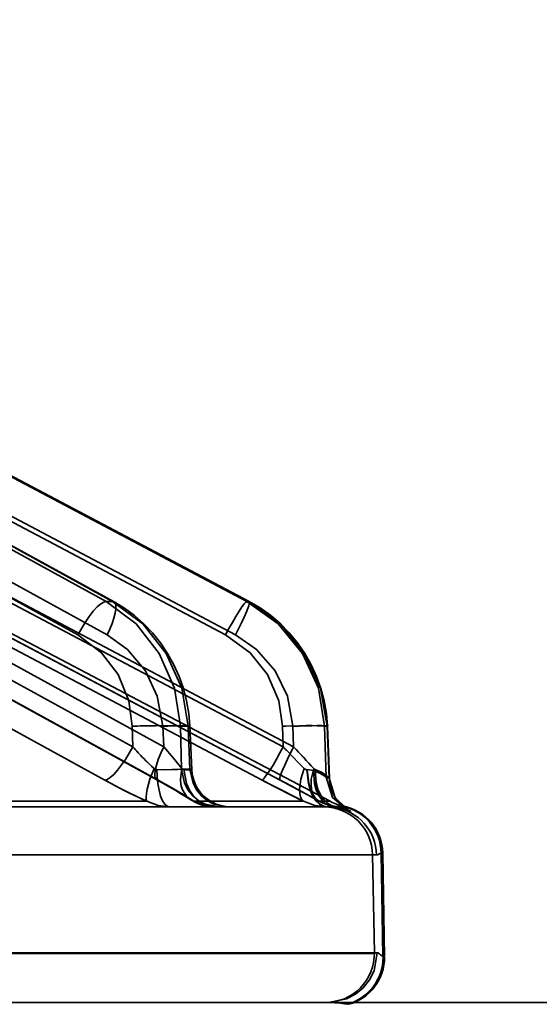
# Model space of a CAD drawing. Header units: millimetres. Extents: x 42175 to 97175, y 10092 to 468192.
# Tile 86 of 256: x 63005 to 63016, y 25520 to 25540. Entities that reach past the tile are written whole.
import ezdxf

# ---------------------------------------------------------------- set-up
doc = ezdxf.new("R2010")
doc.units = ezdxf.units.MM
doc.header["$XCLIPFRAME"] = 2
doc.layers.add('AHU03-3-68634OBJ', color=8, linetype='Continuous')
doc.layers.add('EC-MTR_250-0_7OBJ', color=8, linetype='Continuous')
picture_1 = doc.add_image_def('image1.bmp', size_in_pixel=(951, 911))

msp = doc.modelspace()

# ---------------------------------------------------------------- linework, layer by layer
at = {"layer": 'AHU03-3-68634OBJ', "color": 8, "linetype": 'Continuous', "lineweight": 35, "ltscale": 100}
msp.add_line((63070.242, 25519.827), (62802.242, 25519.827), dxfattribs=at)
at = {"layer": 'EC-MTR_250-0_7OBJ', "color": 8, "linetype": 'Continuous', "lineweight": 35, "ltscale": 100}
for p, q in [((63007.102, 25528.028), (62988.762, 25538.115)), ((63007.236, 25528.028), (62988.896, 25538.115)), ((62988.931, 25538.104), (63007.265, 25528.021)), ((63009.981, 25528.028), (62990.908, 25538.115)), ((63010.029, 25528.027), (62990.953, 25538.115)), ((62990.957, 25538.114), (63010.029, 25528.027)), ((63006.527, 25527.348), (62988.887, 25537.05)), ((63007.125, 25527.348), (62989.486, 25537.05)), ((63009.546, 25527.348), (62991.202, 25537.05)), ((63009.748, 25527.348), (62991.403, 25537.05)), ((63007.648, 25525.056), (62988.911, 25535.357)), ((63008.28, 25525.056), (62989.543, 25535.357)), ((63010.723, 25525.056), (62991.238, 25535.357)), ((63010.937, 25525.056), (62991.451, 25535.357)), ((63007.076, 25524.376), (62988.34, 25534.677)), ((62989.404, 25534.684), (63008.14, 25524.383)), ((63008.167, 25524.376), (62989.429, 25534.677)), ((63010.29, 25524.376), (62990.805, 25534.677)), ((63010.658, 25524.376), (62991.173, 25534.677)), ((62993.58, 25533.47), (63011.682, 25523.942)), ((63007.236, 25528.028), (63007.102, 25528.028)), ((63010.026, 25528.028), (63009.981, 25528.028)), ((63010.026, 25528.028), (63010.029, 25528.027)), ((63008.749, 25525.996), (63008.683, 25526.249)), ((63011.562, 25525.994), (63011.495, 25526.248)), ((63007.648, 25525.056), (63007.638, 25525.478)), ((63008.28, 25525.056), (63008.261, 25525.478)), ((63008.621, 25525.478), (63008.641, 25524.599)), ((63008.78, 25525.478), (63008.621, 25525.478)), ((63008.818, 25524.599), (63008.78, 25525.478)), ((63008.853, 25524.592), (63008.814, 25525.485)), ((63010.723, 25525.056), (63010.71, 25525.478)), ((63010.937, 25525.056), (63010.921, 25525.478)), ((63011.602, 25524.437), (63011.57, 25525.478)), ((63011.623, 25525.478), (63011.57, 25525.478)), ((63011.664, 25524.415), (63011.623, 25525.478)), ((63011.668, 25524.41), (63011.627, 25525.48)), ((63008.641, 25524.599), (63008.818, 25524.599)), ((63011.664, 25524.415), (63011.602, 25524.437)), ((63008.813, 25523.983), (63008.894, 25523.935)), ((63011.332, 25524.013), (63011.446, 25523.95)), ((63002.885, 25523.827), (63011.629, 25523.827)), ((63007.936, 25523.942), (63003.537, 25523.942)), ((63011.138, 25523.942), (63008.896, 25523.942)), ((63011.462, 25523.942), (63011.682, 25523.942)), ((63011.889, 25523.889), (63011.858, 25523.923)), ((63011.92, 25523.858), (63011.889, 25523.889)), ((63011.95, 25523.832), (63011.92, 25523.859)), ((63011.953, 25523.846), (63011.921, 25523.846)), ((63011.947, 25523.802), (63011.963, 25523.798)), ((63011.976, 25523.811), (63011.95, 25523.832)), ((63011.998, 25523.795), (63011.976, 25523.811)), ((63011.977, 25523.793), (63011.99, 25523.788)), ((63012.044, 25523.765), (63012.045, 25523.765)), ((63003.591, 25522.845), (63012.632, 25522.845)), ((63012.587, 25520.845), (63012.552, 25522.845)), ((63012.763, 25520.77), (63012.727, 25522.883)), ((63012.758, 25522.883), (63012.727, 25522.883)), ((63012.758, 25522.883), (63012.795, 25520.77)), ((63012.587, 25520.845), (62992.673, 25520.845)), ((63012.587, 25520.827), (62992.673, 25520.827)), ((63012.647, 25520.845), (63012.587, 25520.845)), ((63012.795, 25520.77), (63012.763, 25520.77)), ((63012.795, 25520.752), (63012.764, 25520.752)), ((62986.572, 25519.827), (63011.647, 25519.827))]:
    msp.add_line(p, q, dxfattribs=at)
at = {"layer": 'EC-MTR_250-0_7OBJ', "color": 8, "linetype": 'Continuous', "lineweight": 35, "ltscale": 100, "flags": 128}
for points in [[(62991.171, 25534.678), (63010.803, 25524.299), (63010.945, 25524.223), (63011.081, 25524.15), (63011.21, 25524.08)], [(63006.527, 25527.348), (63006.673, 25527.601), (63006.757, 25527.722), (63006.841, 25527.83), (63006.922, 25527.918), (63006.994, 25527.98), (63007.054, 25528.016), (63007.102, 25528.028)], [(63008.621, 25525.478), (63008.499, 25526.256), (63008.189, 25526.966), (63007.716, 25527.57), (63007.102, 25528.028)], [(63007.265, 25528.021), (63007.289, 25527.994), (63007.298, 25527.973), (63007.303, 25527.947), (63007.303, 25527.877), (63007.289, 25527.79), (63007.263, 25527.687), (63007.224, 25527.576), (63007.178, 25527.461), (63007.125, 25527.348)], [(63007.236, 25528.028), (63007.265, 25528.021)], [(63007.236, 25528.028), (63007.852, 25527.57), (63008.33, 25526.966), (63008.648, 25526.256), (63008.78, 25525.478)], [(63007.681, 25527.741), (63007.478, 25527.891), (63007.265, 25528.021)], [(63009.981, 25528.028), (63009.961, 25528.016), (63009.946, 25528.002), (63009.927, 25527.98), (63009.881, 25527.918), (63009.823, 25527.83), (63009.756, 25527.722), (63009.685, 25527.601), (63009.614, 25527.473), (63009.546, 25527.348)], [(63009.981, 25528.028), (63010.619, 25527.574), (63011.117, 25526.968), (63011.442, 25526.253), (63011.57, 25525.478)], [(63010.029, 25528.027), (63010.034, 25528.01), (63010.032, 25527.993), (63010.027, 25527.97), (63010.018, 25527.941)], [(63010.026, 25528.028), (63010.666, 25527.57), (63011.162, 25526.966), (63011.489, 25526.256), (63011.623, 25525.478)], [(63010.462, 25527.747), (63010.251, 25527.897), (63010.029, 25528.027)], [(63010.018, 25527.941), (63010.006, 25527.905), (63009.971, 25527.817), (63009.925, 25527.711), (63009.87, 25527.592), (63009.81, 25527.469), (63009.748, 25527.348)], [(63008.683, 25526.249), (63008.596, 25526.496), (63008.488, 25526.735), (63008.36, 25526.965), (63008.214, 25527.182), (63008.052, 25527.385), (63007.873, 25527.572), (63007.681, 25527.741)], [(63011.495, 25526.248), (63011.406, 25526.496), (63011.296, 25526.736), (63011.165, 25526.967), (63011.014, 25527.185), (63010.846, 25527.389), (63010.661, 25527.577), (63010.462, 25527.747)], [(63006.527, 25527.348), (63007.01, 25526.982), (63007.348, 25526.533), (63007.565, 25525.997), (63007.638, 25525.478)], [(63008.261, 25525.478), (63008.15, 25526.093), (63007.908, 25526.608), (63007.54, 25527.049), (63007.125, 25527.348)], [(63009.546, 25527.348), (63010.05, 25526.982), (63010.402, 25526.533), (63010.631, 25525.997), (63010.71, 25525.478)], [(63010.921, 25525.478), (63010.809, 25526.093), (63010.56, 25526.608), (63010.178, 25527.049), (63009.748, 25527.348)], [(63008.814, 25525.485), (63008.792, 25525.741), (63008.749, 25525.996)], [(63011.627, 25525.48), (63011.606, 25525.738), (63011.562, 25525.994)], [(63008.621, 25525.478), (63008.579, 25525.481), (63008.518, 25525.485), (63008.341, 25525.489), (63008.109, 25525.488), (63007.856, 25525.484)], [(63008.261, 25525.478), (63008.368, 25525.481), (63008.472, 25525.485), (63008.569, 25525.487), (63008.654, 25525.488), (63008.691, 25525.489), (63008.723, 25525.489), (63008.751, 25525.489), (63008.774, 25525.488), (63008.792, 25525.488), (63008.805, 25525.487)], [(63008.814, 25525.485), (63008.795, 25525.48), (63008.78, 25525.478)], [(63010.774, 25525.48), (63011.055, 25525.487), (63011.191, 25525.489), (63011.314, 25525.489), (63011.416, 25525.488), (63011.494, 25525.485), (63011.522, 25525.484), (63011.544, 25525.482), (63011.56, 25525.48)], [(63010.921, 25525.478), (63011.052, 25525.482), (63011.184, 25525.485), (63011.31, 25525.488), (63011.421, 25525.489), (63011.469, 25525.489), (63011.511, 25525.489), (63011.547, 25525.488), (63011.577, 25525.487), (63011.599, 25525.486), (63011.615, 25525.484), (63011.627, 25525.478), (63011.633, 25525.504)], [(63007.648, 25525.056), (63007.497, 25524.796), (63007.336, 25524.577), (63007.259, 25524.493), (63007.189, 25524.43), (63007.127, 25524.391), (63007.076, 25524.376)], [(63008.167, 25524.376), (63008.147, 25524.38), (63008.13, 25524.391), (63008.108, 25524.43), (63008.102, 25524.458), (63008.1, 25524.493), (63008.108, 25524.577), (63008.131, 25524.679), (63008.168, 25524.796), (63008.219, 25524.923), (63008.28, 25525.056)], [(63008.654, 25524.612), (63008.481, 25524.825), (63008.28, 25525.056)], [(63008.28, 25525.056), (63008.481, 25524.825), (63008.654, 25524.612)], [(63010.29, 25524.376), (63010.31, 25524.389), (63010.325, 25524.404), (63010.344, 25524.426), (63010.391, 25524.489), (63010.449, 25524.577), (63010.515, 25524.684), (63010.586, 25524.805), (63010.656, 25524.931), (63010.723, 25525.056)], [(63010.937, 25525.056), (63010.812, 25524.805), (63010.756, 25524.684), (63010.709, 25524.577), (63010.691, 25524.53), (63010.676, 25524.489), (63010.664, 25524.454), (63010.656, 25524.426), (63010.652, 25524.404), (63010.651, 25524.389), (63010.658, 25524.377)], [(63010.789, 25524.986), (63010.917, 25524.852), (63011.039, 25524.728), (63011.155, 25524.612)], [(63011.155, 25524.612), (63011.038, 25524.728), (63010.917, 25524.852), (63010.789, 25524.986)], [(63010.937, 25525.056), (63011.046, 25524.94), (63011.347, 25524.612)], [(63007.871, 25524.818), (63007.924, 25524.764), (63008.083, 25524.612)], [(63008.083, 25524.612), (63008.03, 25524.661), (63007.871, 25524.817)], [(63008.083, 25524.612), (63008, 25524.392), (63007.942, 25524.187), (63007.926, 25524.101), (63007.92, 25524.03), (63007.924, 25523.978), (63007.936, 25523.942)], [(63008.083, 25524.612), (63008.101, 25524.599), (63008.119, 25524.591), (63008.138, 25524.589)], [(63008.641, 25524.599), (63008.565, 25524.594), (63008.452, 25524.59), (63008.307, 25524.588), (63008.138, 25524.589)], [(63008.138, 25524.589), (63008.144, 25524.447), (63008.159, 25524.305), (63008.185, 25524.169), (63008.218, 25524.048), (63008.259, 25523.95), (63008.305, 25523.88), (63008.352, 25523.84), (63008.398, 25523.827)], [(63008.896, 25523.942), (63008.822, 25523.978), (63008.755, 25524.03), (63008.659, 25524.187), (63008.634, 25524.285), (63008.625, 25524.392), (63008.654, 25524.612)], [(63008.641, 25524.599), (63008.703, 25524.312), (63008.776, 25524.174), (63008.875, 25524.052), (63008.996, 25523.952), (63009.13, 25523.881), (63009.407, 25523.827)], [(63008.654, 25524.612), (63008.663, 25524.602), (63008.691, 25524.589)], [(63008.691, 25524.589), (63008.728, 25524.588), (63008.761, 25524.588), (63008.788, 25524.588), (63008.811, 25524.588), (63008.829, 25524.589), (63008.842, 25524.59), (63008.853, 25524.593)], [(63009.327, 25523.827), (63009.214, 25523.84), (63009.099, 25523.88), (63008.988, 25523.95), (63008.888, 25524.048), (63008.805, 25524.169), (63008.744, 25524.305), (63008.691, 25524.589)], [(63008.818, 25524.599), (63008.834, 25524.597), (63008.844, 25524.595)], [(63009.584, 25523.827), (63009.307, 25523.881), (63009.173, 25523.952), (63009.052, 25524.052), (63008.953, 25524.174), (63008.88, 25524.312), (63008.818, 25524.599)], [(63009.651, 25523.827), (63009.55, 25523.833), (63009.45, 25523.853), (63009.353, 25523.885), (63009.262, 25523.928), (63009.176, 25523.984), (63009.099, 25524.049), (63009.03, 25524.124), (63008.971, 25524.207), (63008.923, 25524.297), (63008.887, 25524.392), (63008.863, 25524.491), (63008.853, 25524.592)], [(63011.138, 25523.942), (63011.104, 25523.978), (63011.078, 25524.03), (63011.063, 25524.101), (63011.059, 25524.187), (63011.067, 25524.285), (63011.087, 25524.392), (63011.155, 25524.612)], [(63011.155, 25524.612), (63011.171, 25524.599), (63011.188, 25524.591), (63011.201, 25524.589)], [(63011.341, 25524.571), (63011.3, 25524.58), (63011.258, 25524.586), (63011.201, 25524.589)], [(63011.205, 25524.589), (63011.239, 25524.305), (63011.278, 25524.169), (63011.33, 25524.048), (63011.393, 25523.95), (63011.464, 25523.88), (63011.537, 25523.84), (63011.608, 25523.827)], [(63011.216, 25524.588), (63011.25, 25524.305), (63011.29, 25524.169), (63011.344, 25524.048), (63011.409, 25523.95), (63011.481, 25523.88), (63011.556, 25523.84), (63011.629, 25523.827)], [(63011.348, 25524.612), (63011.298, 25524.392), (63011.293, 25524.285), (63011.301, 25524.187), (63011.324, 25524.101), (63011.36, 25524.03), (63011.407, 25523.978), (63011.462, 25523.942)], [(63011.341, 25524.571), (63011.483, 25524.512), (63011.557, 25524.467), (63011.602, 25524.437)], [(63011.769, 25523.818), (63011.682, 25523.841), (63011.597, 25523.89), (63011.518, 25523.963), (63011.45, 25524.06), (63011.397, 25524.176), (63011.361, 25524.304), (63011.341, 25524.571)], [(63011.602, 25524.437), (63011.563, 25524.462), (63011.476, 25524.516), (63011.341, 25524.571)], [(63011.38, 25524.59), (63011.369, 25524.595), (63011.358, 25524.602), (63011.348, 25524.612)], [(63011.647, 25524.432), (63011.598, 25524.474), (63011.505, 25524.538), (63011.38, 25524.59)], [(63011.799, 25523.835), (63011.714, 25523.856), (63011.63, 25523.903), (63011.553, 25523.976), (63011.486, 25524.073), (63011.434, 25524.19), (63011.399, 25524.32), (63011.38, 25524.59)], [(63007.936, 25523.942), (63007.659, 25524.074), (63007.368, 25524.22), (63007.076, 25524.376)], [(63008.14, 25524.383), (63008.279, 25524.306), (63008.408, 25524.232), (63008.527, 25524.162)], [(63008.896, 25523.942), (63008.689, 25524.074), (63008.444, 25524.22), (63008.167, 25524.376)], [(63010.29, 25524.376), (63010.503, 25524.264), (63011.138, 25523.942)], [(63011.462, 25523.942), (63011.222, 25524.074), (63010.952, 25524.22), (63010.658, 25524.376)], [(63011.602, 25524.437), (63011.734, 25524.022), (63012.064, 25523.738)], [(63011.668, 25524.41), (63011.647, 25524.432)], [(63011.664, 25524.415), (63011.698, 25524.208), (63011.789, 25524.01), (63011.929, 25523.845), (63012.102, 25523.728)], [(63011.664, 25524.415), (63011.789, 25524.01), (63012.102, 25523.728)], [(63011.728, 25524.136), (63011.709, 25524.186), (63011.693, 25524.239), (63011.681, 25524.294), (63011.672, 25524.352), (63011.668, 25524.41)], [(63008.527, 25524.162), (63008.634, 25524.097), (63008.729, 25524.037), (63008.813, 25523.983)], [(63010.801, 25524.3), (63010.943, 25524.224), (63011.08, 25524.151), (63011.21, 25524.08), (63011.332, 25524.013)], [(63011.859, 25523.922), (63011.829, 25523.959), (63011.801, 25523.999), (63011.774, 25524.042), (63011.75, 25524.087), (63011.728, 25524.136), (63011.709, 25524.186), (63011.693, 25524.239)], [(63008.813, 25523.983), (63008.894, 25523.935), (63008.978, 25523.896), (63009.064, 25523.866), (63009.151, 25523.844), (63009.239, 25523.831), (63009.326, 25523.827)], [(63011.446, 25523.95), (63011.512, 25523.917), (63011.58, 25523.889), (63011.65, 25523.866), (63011.721, 25523.848), (63011.793, 25523.836)], [(63007.936, 25523.942), (63008.166, 25523.855), (63008.398, 25523.827)], [(63009.327, 25523.827), (63009.111, 25523.855), (63008.896, 25523.942)], [(63011.138, 25523.942), (63011.372, 25523.855), (63011.608, 25523.827)], [(63011.629, 25523.827), (63011.642, 25523.827), (63011.655, 25523.827), (63011.668, 25523.826)], [(63011.769, 25523.818), (63011.912, 25523.789), (63012.014, 25523.757), (63012.064, 25523.738)], [(63011.793, 25523.836), (63011.82, 25523.832), (63011.846, 25523.827), (63011.869, 25523.822)], [(63011.793, 25523.836), (63011.82, 25523.832), (63011.846, 25523.827), (63011.869, 25523.822), (63011.891, 25523.818), (63011.911, 25523.813), (63011.93, 25523.808), (63011.947, 25523.802), (63011.963, 25523.798), (63011.977, 25523.793), (63011.99, 25523.788), (63012.001, 25523.784), (63012.011, 25523.78), (63012.028, 25523.773), (63012.039, 25523.768)], [(63011.921, 25523.846), (63011.871, 25523.841), (63011.799, 25523.834)], [(63012.102, 25523.728), (63012.087, 25523.744), (63011.977, 25523.793), (63011.799, 25523.835)], [(63011.799, 25523.835), (63011.977, 25523.793), (63012.087, 25523.744), (63012.102, 25523.728)], [(63012.045, 25523.765), (63012.034, 25523.771), (63012.026, 25523.776), (63012.014, 25523.784), (63011.998, 25523.795)], [(63012.012, 25523.78), (63012.028, 25523.773)], [(63012.632, 25522.845), (63012.656, 25522.85), (63012.679, 25522.861), (63012.703, 25522.874), (63012.727, 25522.883)], [(63012.647, 25520.845), (63012.582, 25520.472), (63012.49, 25520.289), (63012.36, 25520.126), (63012.199, 25519.994), (63012.019, 25519.899), (63011.647, 25519.827)], [(63012.763, 25520.77), (63012.741, 25520.78), (63012.724, 25520.792), (63012.711, 25520.803), (63012.692, 25520.82), (63012.681, 25520.83), (63012.669, 25520.838), (63012.658, 25520.843), (63012.647, 25520.845)], [(63012.035, 25519.79), (63011.978, 25519.798), (63011.894, 25519.81), (63011.783, 25519.822), (63011.647, 25519.827)]]:
    msp.add_lwpolyline(points, dxfattribs=at)
at = {"layer": 'EC-MTR_250-0_7OBJ', "color": 8, "linetype": 'Continuous', "lineweight": 35, "ltscale": 100}
for centre, radius, start, end in [((63008.282, 25507.257), 18.232, 91.3404, 92.0257), ((63008.272, 25507.599), 17.89, 91.3338, 92.0323), ((63011.441, 25504.194), 21.296, 91.7955, 91.967), ((63011.44, 25504.227), 21.263, 91.7954, 91.9672), ((63012.803, 25529.664), 6.915, 221.7898, 224.5018), ((63012.79, 25529.652), 6.897, 221.7855, 224.5042), ((63022.344, 25535.895), 15.891, 223.0053, 223.3531), ((62980.739, 25496.717), 41.412, 42.3444, 43.1815), ((63013.68, 25536.387), 13.707, 241.1969, 245.2241), ((63026.121, 25554.268), 33.825, 242.0938, 243.7081), ((62989.208, 25483.667), 46.015, 61.0765, 62.2146), ((63011.925, 25524.81), 0.984, 241.9757, 262.6819), ((63011.923, 25524.805), 0.978, 241.917, 262.7387), ((63011.552, 25522.827), 1, 0.9969, 89.9972), ((63011.629, 25522.782), 1.045, 82.2804, 89.9796), ((63011.629, 25522.776), 1.051, 82.302, 89.9568), ((63012.147, 25524.827), 1, 242.2415, 258.7792), ((63011.632, 25522.827), 1, 1.0133, 82.0907), ((63011.727, 25522.865), 1, 0.9965, 78.7728), ((63011.758, 25522.865), 1, 1, 78.7792), ((63013.021, 25527.053), 3.45, 253.9045, 254.5637), ((63012.942, 25526.773), 3.159, 253.8743, 254.5942), ((63011.587, 25520.827), 1, 270.0031, 1.0032), ((63011.764, 25520.752), 1, 285.7481, 0.002), ((63011.795, 25520.752), 1, 285.7426, 0)]:
    msp.add_arc(centre, radius, start, end, dxfattribs=at)

# ---------------------------------------------------------------- pictures from other files: only their frames are drawn
at = {"color": 8, "lineweight": 13}
image = msp.add_image(picture_1, insert=(61504.134, 26425.821), size_in_units=(1986.021, 1904.625), rotation=-90, dxfattribs=at)
image.set_boundary_path([(-0.5, -0.5), (950.5, 910.5)])

doc.saveas('drawing.dxf')
